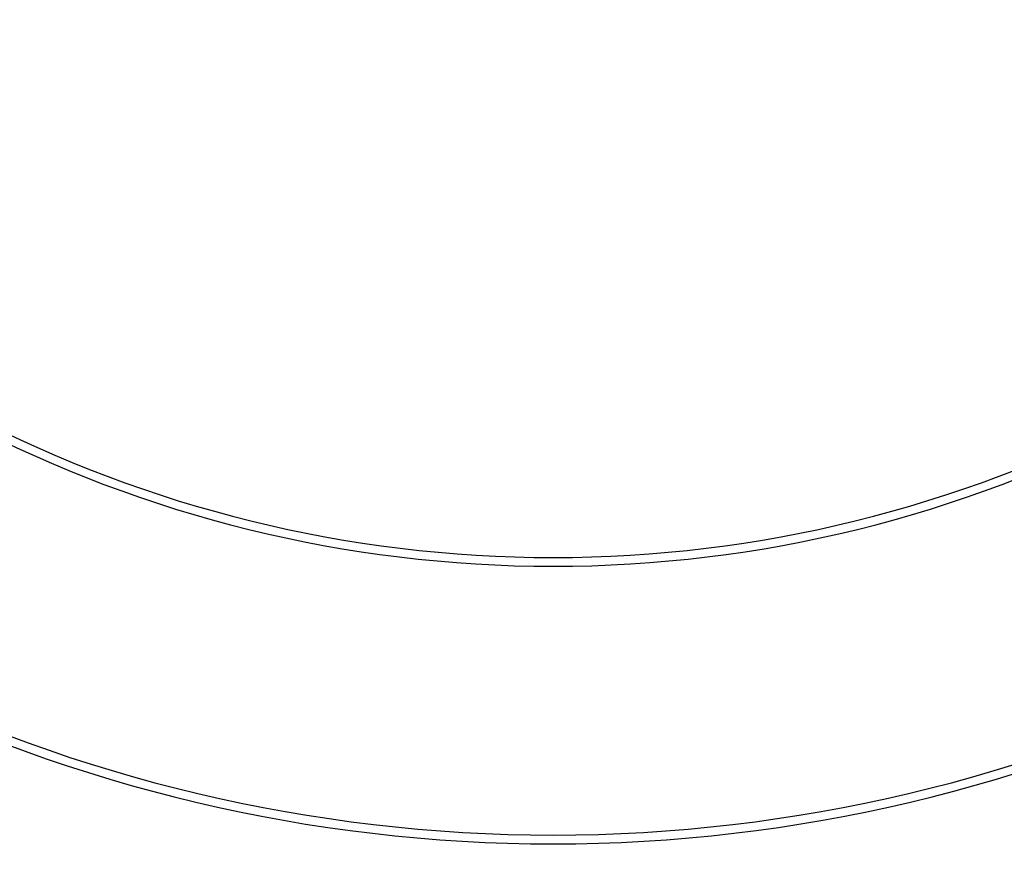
# Model space of a CAD drawing. Header units: millimetres. Extents: x 0 to 420, y -341 to 792.
# Tile 198 of 256: x 161 to 177, y 199 to 213. Entities that reach past the tile are written whole.
import ezdxf

# ---------------------------------------------------------------- set-up
doc = ezdxf.new("R2010")
doc.units = ezdxf.units.MM
doc.header["$LTSCALE"] = 23.1
doc.layers.get('0').update_dxf_attribs({"linetype": 'CONTINUOUS'})

msp = doc.modelspace()

# ---------------------------------------------------------------- linework, layer by layer
at = {"color": 7, "linetype": 'Continuous'}
for centre, radius, start, end in [((169.5758, 225.1778), 20.9303, 215.04773, 324.95547), ((169.5758, 225.1778), 20.7861, 215.04773, 324.95547), ((169.5758, 225.1778), 31.3712, 207.38495, 332.61459), ((169.5758, 225.1778), 31.2068, 207.38566, 332.61434), ((169.5758, 225.1778), 32.2455, 206.92885, 333.07114), ((169.5758, 225.1778), 34.4954, 206.12966, 333.87034), ((169.5758, 225.1778), 34.4607, 206.17495, 333.82505), ((169.5758, 225.1778), 33.9916, 206.73189, 333.26811), ((169.5758, 225.1778), 33.9769, 206.7445, 333.2555), ((169.5758, 225.1778), 33.8792, 206.67945, 333.32055), ((169.5758, 225.1778), 33.7947, 206.74032, 333.25969), ((169.5758, 225.1778), 33.3914, 207.08673, 332.91327), ((169.5758, 225.1778), 25.3528, 217.04984, 322.95473), ((169.5758, 225.1778), 25.4985, 217.04984, 322.95473), ((169.5758, 225.1778), 35.5622, 215.34865, 264.65135), ((169.5758, 225.1778), 35.5125, 215.34865, 264.65135), ((169.5758, 225.1778), 35.5125, 275.34865, 324.65135), ((169.5758, 225.1778), 35.5622, 275.34865, 324.65135), ((169.5758, 225.1778), 35.7006, 215.40735, 264.59265), ((169.5758, 225.1778), 35.7006, 275.40735, 324.59265), ((169.5758, 223.3078), 39.95, 212.21301, 327.78699), ((169.5758, 223.3078), 40.0994, 212.49379, 327.50621)]:
    msp.add_arc(centre, radius, start, end, dxfattribs=at)

doc.saveas('drawing.dxf')
